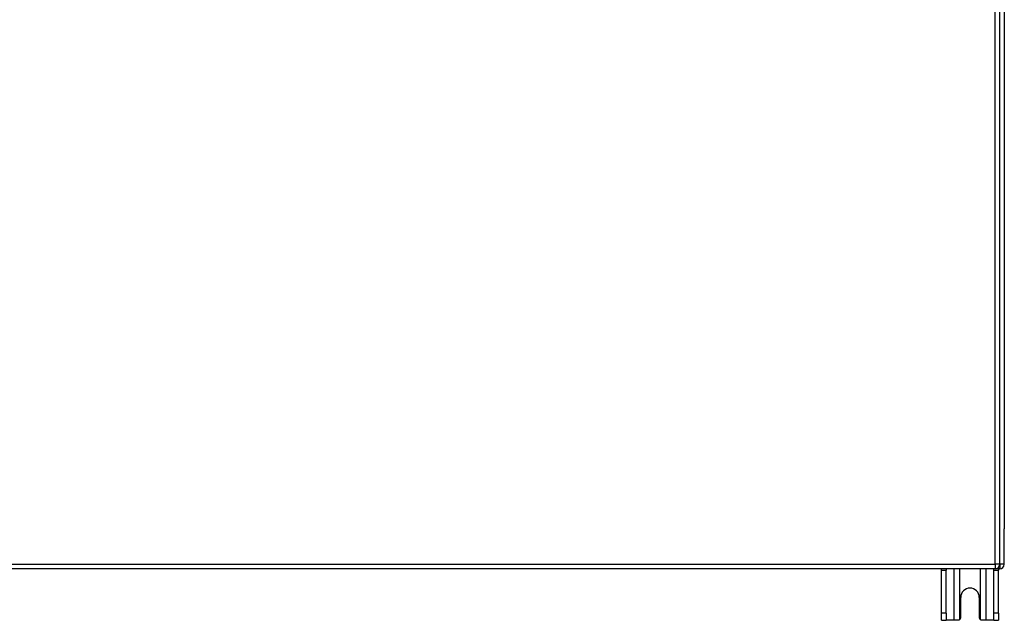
# Model space of a CAD drawing. Header units: inches. Extents: x 19 to 446, y 48 to 207.
# Tile 13 of 23: x 210 to 231, y 113 to 126. Entities that reach past the tile are written whole.
import ezdxf

# ---------------------------------------------------------------- set-up
doc = ezdxf.new("R2010")
doc.units = ezdxf.units.IN
doc.header["$MEASUREMENT"] = 0
doc.layers.add('Visible Edges(ANSI)', color=7, linetype='Continuous', lineweight=25)
doc.layers.add('Visible Tangent Edges(ANSI)', color=7, linetype='Continuous', lineweight=25)

msp = doc.modelspace()

# ---------------------------------------------------------------- linework, layer by layer
at = {"layer": 'Visible Edges(ANSI)'}
for p, q in [((231.366, 113.911), (231.366, 137.631)), ((231.465, 136.937), (231.465, 114.685)), ((231.465, 113.91), (231.465, 114.685)), ((231.267, 113.812), (189.662, 113.812)), ((231.366, 113.811), (190.331, 113.811)), ((230.09, 113.78), (230.09, 113.811)), ((230.09, 112.842), (230.09, 113.78)), ((230.195, 113.811), (230.195, 113.78)), ((230.195, 112.842), (230.195, 113.78)), ((231.235, 113.78), (231.235, 113.811)), ((231.235, 112.842), (231.235, 113.78)), ((231.34, 113.811), (231.34, 113.78)), ((231.34, 112.842), (231.34, 113.78)), ((230.512, 112.748), (230.512, 113.186)), ((230.918, 113.186), (230.918, 112.748)), ((230.09, 112.686), (230.09, 112.842)), ((230.195, 112.842), (230.195, 112.686)), ((231.235, 112.686), (231.235, 112.842)), ((231.34, 112.842), (231.34, 112.686)), ((230.09, 112.686), (230.195, 112.686)), ((230.359, 112.686), (230.195, 112.686)), ((230.45, 112.686), (230.359, 112.686)), ((231.071, 112.686), (230.98, 112.686)), ((231.235, 112.686), (231.071, 112.686)), ((231.235, 112.686), (231.34, 112.686))]:
    msp.add_line(p, q, dxfattribs=at)
at = {"layer": 'Visible Edges(ANSI)', "flags": 128}
for points in [[(230.494, 112.704), (230.492, 112.702), (230.491, 112.701), (230.489, 112.7), (230.488, 112.698), (230.486, 112.697), (230.484, 112.696), (230.483, 112.695), (230.481, 112.694), (230.479, 112.693), (230.477, 112.692), (230.475, 112.691), (230.473, 112.69), (230.471, 112.689), (230.469, 112.689), (230.467, 112.688), (230.466, 112.688), (230.464, 112.687), (230.462, 112.687), (230.46, 112.686), (230.458, 112.686), (230.456, 112.686), (230.454, 112.686), (230.452, 112.686), (230.45, 112.686)], [(230.98, 112.686), (230.978, 112.686), (230.976, 112.686), (230.974, 112.686), (230.972, 112.686), (230.97, 112.686), (230.968, 112.687), (230.966, 112.687), (230.964, 112.688), (230.962, 112.688), (230.96, 112.689), (230.958, 112.689), (230.957, 112.69), (230.955, 112.691), (230.953, 112.692), (230.951, 112.693), (230.949, 112.694), (230.947, 112.695), (230.946, 112.696), (230.944, 112.697), (230.942, 112.698), (230.941, 112.7), (230.939, 112.701), (230.938, 112.702), (230.936, 112.704)]]:
    msp.add_lwpolyline(points, dxfattribs=at)
at = {"layer": 'Visible Edges(ANSI)'}
for centre, radius, start, end in [((231.267, 113.911), 0.099, 270, 0), ((231.366, 113.91), 0.099, 270, 0), ((230.715, 113.186), 0.203, 0, 180), ((230.45, 112.748), 0.062, 314.9335, 0), ((230.98, 112.748), 0.062, 180, 225.0665)]:
    msp.add_arc(centre, radius, start, end, dxfattribs=at)
at = {"layer": 'Visible Tangent Edges(ANSI)'}
for p, q in [((231.267, 113.911), (231.267, 137.631)), ((189.662, 113.911), (231.267, 113.911)), ((231.267, 113.911), (231.267, 113.812)), ((231.366, 113.911), (231.267, 113.911)), ((231.465, 113.91), (231.366, 113.91)), ((231.366, 113.901), (231.366, 113.811)), ((230.09, 113.78), (230.195, 113.78)), ((230.359, 113.811), (230.359, 112.686)), ((230.494, 112.704), (230.494, 113.811)), ((230.936, 113.811), (230.936, 112.704)), ((231.071, 112.686), (231.071, 113.811)), ((231.235, 113.78), (231.34, 113.78)), ((230.195, 112.842), (230.09, 112.842)), ((231.34, 112.842), (231.235, 112.842))]:
    msp.add_line(p, q, dxfattribs=at)

doc.saveas('drawing.dxf')
